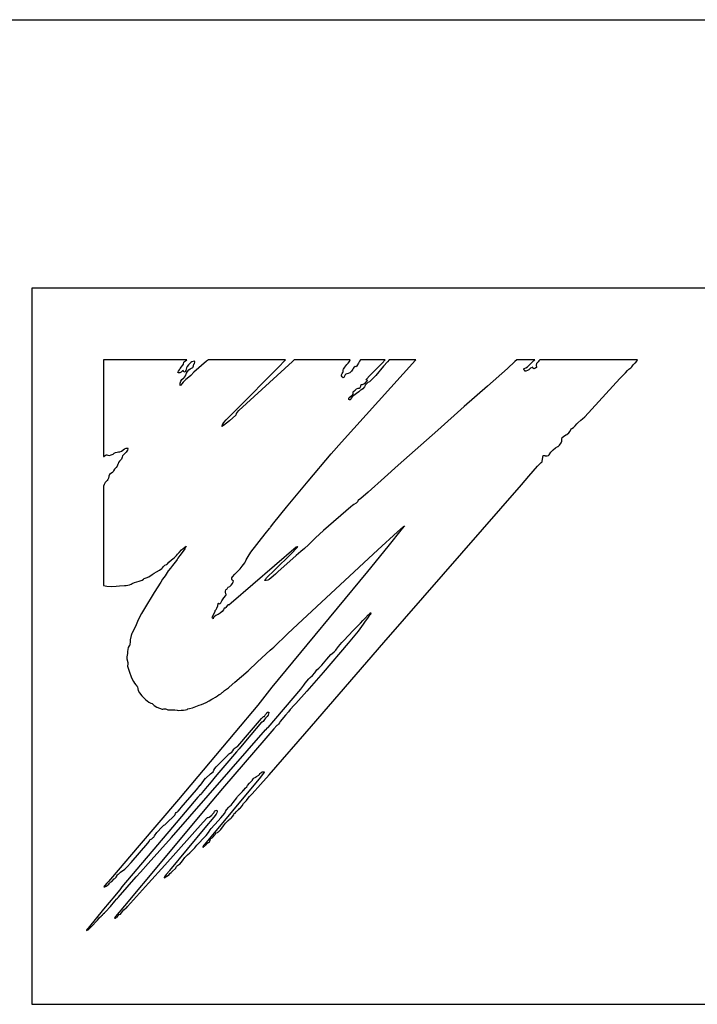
# Model space of a CAD drawing. Extents: x 147 to 2026, y 157 to 1386.
# Tile 20 of 33: x 1260.43 to 1264.22, y 1010.5 to 1016. Entities that reach past the tile are written whole.
import ezdxf

# ---------------------------------------------------------------- set-up
doc = ezdxf.new("R2010")
doc.units = 0
doc.header["$LTSCALE"] = 115.5
doc.layers.add('ALL_CURVE', color=7, linetype='CONTINUOUS')
doc.layers.add('ALL_FEATURES', color=7, linetype='CONTINUOUS')

msp = doc.modelspace()

# ---------------------------------------------------------------- linework, layer by layer
at = {"layer": 'ALL_CURVE', "color": 4, "linetype": 'CONTINUOUS'}
for p, q in [((1260.5, 1014.5), (1260.5, 1010.5)), ((1297.5, 1014.5), (1260.5, 1014.5)), ((1260.5, 1010.5), (1278.5, 1010.5))]:
    msp.add_line(p, q, dxfattribs=at)
at = {"layer": 'ALL_FEATURES', "color": 7, "linetype": 'CONTINUOUS'}
for p, q in [((1244.3, 1016), (1298, 1016)), ((1260.9, 1014.1), (1260.9, 1013.5596)), ((1261.3646, 1014.1), (1260.9, 1014.1)), ((1261.3486, 1014.0875), (1261.3529, 1014.0907)), ((1261.3529, 1014.0907), (1261.3633, 1014.0984)), ((1261.3633, 1014.0984), (1261.3646, 1014.1)), ((1261.4082, 1014.0925), (1261.3938, 1014.0881)), ((1261.4755, 1014.0921), (1261.4051, 1014.0304)), ((1261.4091, 1014.0868), (1261.4082, 1014.0925)), ((1261.4802, 1014.0964), (1261.4755, 1014.0921)), ((1261.4854, 1014.1), (1261.4802, 1014.0964)), ((1261.9156, 1014.1), (1261.4854, 1014.1)), ((1261.9547, 1014.091), (1261.6548, 1013.8166)), ((1261.8746, 1014.0577), (1261.9135, 1014.0976)), ((1261.9135, 1014.0976), (1261.9156, 1014.1)), ((1261.9648, 1014.1), (1261.9547, 1014.091)), ((1262.2765, 1014.1), (1261.9648, 1014.1)), ((1262.2283, 1013.6404), (1262.6419, 1014.0976)), ((1262.2658, 1014.0808), (1262.2729, 1014.0908)), ((1262.2729, 1014.0908), (1262.2765, 1014.1)), ((1262.3299, 1014.0919), (1262.3243, 1014.0822)), ((1262.3358, 1014.1), (1262.3299, 1014.0919)), ((1262.4736, 1014.1), (1262.3358, 1014.1)), ((1262.4557, 1014.0815), (1262.4736, 1014.1)), ((1262.4955, 1014.1), (1262.4857, 1014.0894)), ((1262.6439, 1014.1), (1262.4955, 1014.1)), ((1262.6419, 1014.0976), (1262.6439, 1014.1)), ((1263.1967, 1014.0902), (1263.1552, 1014.0521)), ((1263.2077, 1014.1), (1263.1967, 1014.0902)), ((1263.3089, 1014.1), (1263.2077, 1014.1)), ((1263.291, 1014.0836), (1263.3037, 1014.0964)), ((1263.3037, 1014.0964), (1263.3089, 1014.1)), ((1263.331, 1014.0936), (1263.3277, 1014.0891)), ((1263.3365, 1014.1), (1263.331, 1014.0936)), ((1263.8826, 1014.1), (1263.3365, 1014.1)), ((1263.8705, 1014.084), (1263.8786, 1014.0925)), ((1263.8786, 1014.0925), (1263.8826, 1014.1)), ((1261.3142, 1014.0285), (1261.3185, 1014.0362)), ((1261.3185, 1014.0362), (1261.3242, 1014.0436)), ((1261.3242, 1014.0436), (1261.3287, 1014.0512)), ((1261.3287, 1014.0512), (1261.3345, 1014.0617)), ((1261.3345, 1014.0617), (1261.3409, 1014.0682)), ((1261.3409, 1014.0383), (1261.3369, 1014.0339)), ((1261.3409, 1014.0682), (1261.3436, 1014.0707)), ((1261.3449, 1014.0403), (1261.3409, 1014.0383)), ((1261.3436, 1014.0707), (1261.3471, 1014.0767)), ((1261.3467, 1014.0343), (1261.3449, 1014.0403)), ((1261.3471, 1014.0767), (1261.3486, 1014.0875)), ((1261.3567, 1014.0354), (1261.3536, 1014.0329)), ((1261.3603, 1014.0411), (1261.3567, 1014.0354)), ((1261.3632, 1014.0544), (1261.3603, 1014.0411)), ((1261.3631, 1014.025), (1261.3687, 1014.0357)), ((1261.3667, 1014.062), (1261.3632, 1014.0544)), ((1261.3738, 1014.0715), (1261.3667, 1014.062)), ((1261.3687, 1014.0357), (1261.3756, 1014.0437)), ((1261.3831, 1014.0815), (1261.3738, 1014.0715)), ((1261.3756, 1014.0437), (1261.3843, 1014.049)), ((1261.3881, 1014.0851), (1261.3831, 1014.0815)), ((1261.3843, 1014.049), (1261.3958, 1014.055)), ((1261.3938, 1014.0881), (1261.3881, 1014.0851)), ((1261.3958, 1014.055), (1261.3987, 1014.0576)), ((1261.3987, 1014.0576), (1261.4004, 1014.0602)), ((1261.4004, 1014.0602), (1261.4018, 1014.0661)), ((1261.4018, 1014.0661), (1261.4021, 1014.0674)), ((1261.4021, 1014.0674), (1261.4051, 1014.0751)), ((1261.4051, 1014.0751), (1261.4073, 1014.0794)), ((1261.4073, 1014.0794), (1261.4091, 1014.0868)), ((1261.642, 1013.8231), (1261.8746, 1014.0577)), ((1262.2379, 1014.034), (1262.2382, 1014.043)), ((1262.2382, 1014.043), (1262.2383, 1014.0437)), ((1262.2383, 1014.0437), (1262.2395, 1014.0484)), ((1262.2395, 1014.0484), (1262.2476, 1014.059)), ((1262.2476, 1014.059), (1262.2596, 1014.0735)), ((1262.2596, 1014.0735), (1262.2658, 1014.0808)), ((1262.2841, 1014.0358), (1262.2757, 1014.0277)), ((1262.2919, 1014.0474), (1262.2841, 1014.0358)), ((1262.2944, 1014.0521), (1262.2919, 1014.0474)), ((1262.297, 1014.0566), (1262.2944, 1014.0521)), ((1262.2996, 1014.0595), (1262.297, 1014.0566)), ((1262.3046, 1014.062), (1262.2996, 1014.0595)), ((1262.3115, 1014.0617), (1262.3046, 1014.062)), ((1262.3153, 1014.0664), (1262.3115, 1014.0617)), ((1262.3243, 1014.0822), (1262.3153, 1014.0664)), ((1262.3859, 1014.0109), (1262.4366, 1014.0622)), ((1262.4644, 1014.0646), (1262.4198, 1014.0133)), ((1262.4366, 1014.0622), (1262.4557, 1014.0815)), ((1262.4857, 1014.0894), (1262.4644, 1014.0646)), ((1263.1552, 1014.0521), (1263.0444, 1013.9538)), ((1263.2478, 1014.0506), (1263.2488, 1014.0518)), ((1263.2478, 1014.0467), (1263.2478, 1014.0506)), ((1263.2502, 1014.0418), (1263.2478, 1014.0467)), ((1263.2488, 1014.0518), (1263.2583, 1014.0549)), ((1263.2548, 1014.0371), (1263.2502, 1014.0418)), ((1263.2582, 1014.0363), (1263.2548, 1014.0371)), ((1263.268, 1014.0401), (1263.2582, 1014.0363)), ((1263.2583, 1014.0549), (1263.2686, 1014.0618)), ((1263.2745, 1014.0442), (1263.268, 1014.0401)), ((1263.2686, 1014.0618), (1263.2829, 1014.0751)), ((1263.2799, 1014.0496), (1263.2745, 1014.0442)), ((1263.2848, 1014.0542), (1263.2799, 1014.0496)), ((1263.2829, 1014.0751), (1263.291, 1014.0836)), ((1263.2933, 1014.0579), (1263.2848, 1014.0542)), ((1263.2967, 1014.059), (1263.2933, 1014.0579)), ((1263.2997, 1014.0524), (1263.2967, 1014.059)), ((1263.3016, 1014.0508), (1263.2997, 1014.0524)), ((1263.3036, 1014.0502), (1263.3016, 1014.0508)), ((1263.3082, 1014.0512), (1263.3036, 1014.0502)), ((1263.3142, 1014.0553), (1263.3082, 1014.0512)), ((1263.3172, 1014.0577), (1263.3142, 1014.0553)), ((1263.3187, 1014.079), (1263.3164, 1014.0703)), ((1263.3164, 1014.0703), (1263.3172, 1014.0577)), ((1263.3231, 1014.085), (1263.3187, 1014.079)), ((1263.3237, 1014.0855), (1263.3231, 1014.085)), ((1263.3277, 1014.0891), (1263.3237, 1014.0855)), ((1263.8155, 1014.0269), (1263.8257, 1014.04)), ((1263.8257, 1014.04), (1263.8313, 1014.0461)), ((1263.8313, 1014.0461), (1263.8346, 1014.0485)), ((1263.8346, 1014.0485), (1263.8443, 1014.0556)), ((1263.8443, 1014.0556), (1263.8496, 1014.0617)), ((1263.8496, 1014.0617), (1263.8572, 1014.0716)), ((1263.8572, 1014.0716), (1263.8688, 1014.0825)), ((1263.8688, 1014.0825), (1263.8705, 1014.084)), ((1261.3189, 1014.0271), (1261.3142, 1014.0285)), ((1261.3261, 1014.028), (1261.3189, 1014.0271)), ((1261.3328, 1014.0304), (1261.3261, 1014.028)), ((1261.3296, 1013.9761), (1261.3315, 1013.9811)), ((1261.3315, 1013.9811), (1261.3374, 1013.9898)), ((1261.3369, 1014.0339), (1261.3328, 1014.0304)), ((1261.3374, 1013.9898), (1261.3479, 1013.9995)), ((1261.3603, 1013.991), (1261.3451, 1013.9751)), ((1261.3492, 1014.0307), (1261.3467, 1014.0343)), ((1261.3479, 1013.9995), (1261.3521, 1014.0035)), ((1261.3536, 1014.0329), (1261.3492, 1014.0307)), ((1261.3521, 1014.0035), (1261.3582, 1014.0115)), ((1261.3582, 1014.0115), (1261.3631, 1014.025)), ((1261.3756, 1014.0034), (1261.3603, 1013.991)), ((1261.3873, 1014.0132), (1261.3756, 1014.0034)), ((1261.4051, 1014.0304), (1261.3873, 1014.0132)), ((1262.229, 1014.0102), (1262.2293, 1014.0164)), ((1262.2319, 1014.0048), (1262.229, 1014.0102)), ((1262.2293, 1014.0164), (1262.2329, 1014.0243)), ((1262.2389, 1014.0003), (1262.2319, 1014.0048)), ((1262.2329, 1014.0243), (1262.2364, 1014.0295)), ((1262.2364, 1014.0295), (1262.2379, 1014.034)), ((1262.2414, 1014.001), (1262.2389, 1014.0003)), ((1262.2446, 1014.0058), (1262.2414, 1014.001)), ((1262.2497, 1014.0154), (1262.2446, 1014.0058)), ((1262.254, 1014.0203), (1262.2497, 1014.0154)), ((1262.2584, 1014.0217), (1262.254, 1014.0203)), ((1262.2671, 1014.0231), (1262.2584, 1014.0217)), ((1262.2757, 1014.0277), (1262.2671, 1014.0231)), ((1262.3624, 1013.9723), (1262.3725, 1013.983)), ((1262.3673, 1013.9894), (1262.3697, 1013.993)), ((1262.3684, 1013.9873), (1262.3673, 1013.9894)), ((1262.3729, 1013.9859), (1262.3684, 1013.9873)), ((1262.3697, 1013.993), (1262.3859, 1014.0109)), ((1262.3725, 1013.983), (1262.3748, 1013.9854)), ((1262.3748, 1013.9854), (1262.3729, 1013.9859)), ((1262.3921, 1013.9839), (1262.3862, 1013.978)), ((1262.4198, 1014.0133), (1262.3921, 1013.9839)), ((1263.5871, 1013.7816), (1263.7835, 1013.9966)), ((1263.7835, 1013.9966), (1263.7923, 1014.0044)), ((1263.7923, 1014.0044), (1263.799, 1014.0103)), ((1263.799, 1014.0103), (1263.8155, 1014.0269)), ((1261.3281, 1013.9572), (1261.3284, 1013.9703)), ((1261.3307, 1013.9585), (1261.3281, 1013.9572)), ((1261.3284, 1013.9703), (1261.3296, 1013.9761)), ((1261.3381, 1013.9668), (1261.3307, 1013.9585)), ((1261.3451, 1013.9751), (1261.3381, 1013.9668)), ((1262.2968, 1013.9238), (1262.3001, 1013.9258)), ((1262.3001, 1013.9258), (1262.3025, 1013.9284)), ((1262.3025, 1013.9284), (1262.3066, 1013.9333)), ((1262.3066, 1013.9333), (1262.3134, 1013.9383)), ((1262.3134, 1013.9383), (1262.3223, 1013.941)), ((1262.3223, 1013.941), (1262.327, 1013.9423)), ((1262.3344, 1013.9302), (1262.326, 1013.9212)), ((1262.327, 1013.9423), (1262.3332, 1013.9463)), ((1262.3332, 1013.9463), (1262.3373, 1013.9527)), ((1262.3413, 1013.9326), (1262.3344, 1013.9302)), ((1262.3373, 1013.9527), (1262.3388, 1013.9621)), ((1262.3388, 1013.9621), (1262.3454, 1013.962)), ((1262.3482, 1013.9386), (1262.3413, 1013.9326)), ((1262.3454, 1013.962), (1262.3531, 1013.9651)), ((1262.3565, 1013.9498), (1262.3482, 1013.9386)), ((1262.3531, 1013.9651), (1262.3624, 1013.9723)), ((1262.363, 1013.9596), (1262.3565, 1013.9498)), ((1262.3703, 1013.9684), (1262.363, 1013.9596)), ((1262.3766, 1013.9727), (1262.3703, 1013.9684)), ((1262.3862, 1013.978), (1262.3766, 1013.9727)), ((1263.0444, 1013.9538), (1262.9142, 1013.8396)), ((1262.2692, 1013.8839), (1262.2724, 1013.8895)), ((1262.2696, 1013.8793), (1262.2692, 1013.8839)), ((1262.2703, 1013.8781), (1262.2696, 1013.8793)), ((1262.2738, 1013.8757), (1262.2703, 1013.8781)), ((1262.2724, 1013.8895), (1262.2791, 1013.8951)), ((1262.2783, 1013.8765), (1262.2738, 1013.8757)), ((1262.28, 1013.8791), (1262.2783, 1013.8765)), ((1262.2791, 1013.8951), (1262.2864, 1013.9003)), ((1262.2826, 1013.8861), (1262.28, 1013.8791)), ((1262.2878, 1013.8932), (1262.2826, 1013.8861)), ((1262.2864, 1013.9003), (1262.2915, 1013.9058)), ((1262.2981, 1013.9016), (1262.2878, 1013.8932)), ((1262.2915, 1013.9058), (1262.2935, 1013.9119)), ((1262.2932, 1013.917), (1262.2947, 1013.9217)), ((1262.2935, 1013.9119), (1262.2932, 1013.917)), ((1262.2947, 1013.9217), (1262.2968, 1013.9238)), ((1262.3124, 1013.9111), (1262.2981, 1013.9016)), ((1262.326, 1013.9212), (1262.3124, 1013.9111)), ((1261.599, 1013.78), (1261.642, 1013.8231)), ((1261.6548, 1013.8166), (1261.652, 1013.8143)), ((1262.9142, 1013.8396), (1262.7679, 1013.7071)), ((1261.5711, 1013.7493), (1261.584, 1013.7647)), ((1261.584, 1013.7647), (1261.599, 1013.78)), ((1261.6394, 1013.7912), (1261.6027, 1013.76)), ((1261.641, 1013.8003), (1261.6394, 1013.7912)), ((1261.6454, 1013.8079), (1261.641, 1013.8003)), ((1261.652, 1013.8143), (1261.6454, 1013.8079)), ((1263.5486, 1013.7487), (1263.5649, 1013.7621)), ((1263.5649, 1013.7621), (1263.5744, 1013.7698)), ((1263.5744, 1013.7698), (1263.5871, 1013.7816)), ((1261.5701, 1013.733), (1261.5615, 1013.7269)), ((1261.5615, 1013.7269), (1261.5619, 1013.7312)), ((1261.5619, 1013.7312), (1261.5652, 1013.7394)), ((1261.5652, 1013.7394), (1261.5656, 1013.7402)), ((1261.5656, 1013.7402), (1261.5711, 1013.7493)), ((1261.6027, 1013.76), (1261.5701, 1013.733)), ((1262.7679, 1013.7071), (1262.5454, 1013.5113)), ((1263.5063, 1013.7022), (1263.512, 1013.7139)), ((1263.512, 1013.7139), (1263.5146, 1013.7165)), ((1263.5146, 1013.7165), (1263.5239, 1013.7228)), ((1263.5239, 1013.7228), (1263.5344, 1013.7316)), ((1263.5344, 1013.7316), (1263.5427, 1013.7421)), ((1263.5427, 1013.7421), (1263.5486, 1013.7487)), ((1263.4592, 1013.6553), (1263.4595, 1013.6592)), ((1263.4599, 1013.6509), (1263.4592, 1013.6553)), ((1263.4595, 1013.6592), (1263.4623, 1013.6658)), ((1263.4596, 1013.6455), (1263.4599, 1013.6509)), ((1263.4623, 1013.6658), (1263.4687, 1013.672)), ((1263.4687, 1013.672), (1263.4813, 1013.6802)), ((1263.4813, 1013.6802), (1263.4866, 1013.6836)), ((1263.4866, 1013.6836), (1263.498, 1013.6925)), ((1263.498, 1013.6925), (1263.5063, 1013.7022)), ((1260.9997, 1013.5907), (1261.0179, 1013.6036)), ((1261.0179, 1013.6036), (1261.0262, 1013.6071)), ((1261.0262, 1013.6071), (1261.034, 1013.6075)), ((1261.033, 1013.5963), (1261.0263, 1013.5839)), ((1261.0361, 1013.6022), (1261.033, 1013.5963)), ((1261.034, 1013.6075), (1261.0359, 1013.6067)), ((1261.0359, 1013.6067), (1261.0367, 1013.6055)), ((1261.0367, 1013.6055), (1261.0361, 1013.6022)), ((1262.1708, 1013.5747), (1262.2283, 1013.6404)), ((1263.3986, 1013.5848), (1263.411, 1013.5981)), ((1263.411, 1013.5981), (1263.4246, 1013.6086)), ((1263.4246, 1013.6086), (1263.437, 1013.6154)), ((1263.437, 1013.6154), (1263.4391, 1013.6165)), ((1263.4391, 1013.6165), (1263.4448, 1013.6215)), ((1263.4448, 1013.6215), (1263.4469, 1013.624)), ((1263.4469, 1013.624), (1263.4557, 1013.6364)), ((1263.4557, 1013.6364), (1263.4596, 1013.6455)), ((1260.9, 1013.5596), (1260.9036, 1013.56)), ((1260.9036, 1013.56), (1260.9073, 1013.564)), ((1260.9073, 1013.564), (1260.9098, 1013.5664)), ((1260.9098, 1013.5664), (1260.9151, 1013.5686)), ((1260.9151, 1013.5686), (1260.9187, 1013.5687)), ((1260.9187, 1013.5687), (1260.9232, 1013.5678)), ((1260.9232, 1013.5678), (1260.933, 1013.5664)), ((1260.933, 1013.5664), (1260.9432, 1013.5684)), ((1260.9432, 1013.5684), (1260.9535, 1013.5735)), ((1260.9535, 1013.5735), (1260.9592, 1013.578)), ((1260.9592, 1013.578), (1260.9667, 1013.5829)), ((1260.9667, 1013.5829), (1260.9756, 1013.5851)), ((1260.9756, 1013.5851), (1260.984, 1013.5854)), ((1260.984, 1013.5854), (1260.9902, 1013.5861)), ((1260.9902, 1013.5861), (1260.9997, 1013.5907)), ((1261.0011, 1013.5451), (1260.9929, 1013.5377)), ((1261.0037, 1013.5554), (1261.0011, 1013.5451)), ((1261.0063, 1013.5637), (1261.0037, 1013.5554)), ((1261.0099, 1013.5676), (1261.0063, 1013.5637)), ((1261.0179, 1013.5744), (1261.0099, 1013.5676)), ((1261.0263, 1013.5839), (1261.0179, 1013.5744)), ((1262.0423, 1013.4229), (1262.1708, 1013.5747)), ((1263.349, 1013.533), (1263.3529, 1013.5571)), ((1263.3529, 1013.5571), (1263.355, 1013.5653)), ((1263.355, 1013.5653), (1263.3653, 1013.5647)), ((1263.3653, 1013.5647), (1263.3672, 1013.5645)), ((1263.3672, 1013.5645), (1263.3781, 1013.5639)), ((1263.3781, 1013.5639), (1263.3844, 1013.5654)), ((1263.3844, 1013.5654), (1263.3882, 1013.569)), ((1263.3882, 1013.569), (1263.3986, 1013.5848)), ((1260.9611, 1013.4895), (1260.9553, 1013.4791)), ((1260.9645, 1013.493), (1260.9611, 1013.4895)), ((1260.9707, 1013.498), (1260.9645, 1013.493)), ((1260.9764, 1013.5065), (1260.9707, 1013.498)), ((1260.9805, 1013.5169), (1260.9764, 1013.5065)), ((1260.9809, 1013.519), (1260.9805, 1013.5169)), ((1260.9828, 1013.5259), (1260.9809, 1013.519)), ((1260.9882, 1013.5332), (1260.9828, 1013.5259)), ((1260.9929, 1013.5377), (1260.9882, 1013.5332)), ((1262.5454, 1013.5113), (1262.4698, 1013.4424)), ((1263.2752, 1013.45), (1263.3235, 1013.5054)), ((1263.3235, 1013.5054), (1263.3433, 1013.5264)), ((1263.3433, 1013.5264), (1263.3488, 1013.5308)), ((1263.3488, 1013.5308), (1263.349, 1013.533)), ((1260.9241, 1013.4315), (1260.9197, 1013.4262)), ((1260.9269, 1013.4396), (1260.9241, 1013.4315)), ((1260.9291, 1013.4483), (1260.9269, 1013.4396)), ((1260.9298, 1013.4504), (1260.9291, 1013.4483)), ((1260.9341, 1013.4592), (1260.9298, 1013.4504)), ((1260.9407, 1013.4659), (1260.9341, 1013.4592)), ((1260.9502, 1013.4706), (1260.9407, 1013.4659)), ((1260.952, 1013.4729), (1260.9502, 1013.4706)), ((1260.9553, 1013.4791), (1260.952, 1013.4729)), ((1262.4698, 1013.4424), (1262.3778, 1013.3603)), ((1263.2337, 1013.4017), (1263.2752, 1013.45)), ((1260.9029, 1013.4039), (1260.9, 1013.3949)), ((1260.9, 1013.3949), (1260.9, 1012.8393)), ((1260.9096, 1013.4145), (1260.9029, 1013.4039)), ((1260.9197, 1013.4262), (1260.9096, 1013.4145)), ((1261.922, 1013.2779), (1262.0423, 1013.4229)), ((1262.4663, 1012.5217), (1263.2337, 1013.4017)), ((1262.337, 1013.3257), (1262.3246, 1013.3166)), ((1262.3778, 1013.3603), (1262.337, 1013.3257)), ((1261.8509, 1013.1898), (1261.922, 1013.2779)), ((1262.2808, 1013.2794), (1262.1287, 1013.1461)), ((1262.2904, 1013.2872), (1262.2808, 1013.2794)), ((1262.298, 1013.2917), (1262.2904, 1013.2872)), ((1262.31, 1013.2996), (1262.298, 1013.2917)), ((1262.3177, 1013.3072), (1262.31, 1013.2996)), ((1262.3223, 1013.3158), (1262.3177, 1013.3072)), ((1262.3246, 1013.3166), (1262.3223, 1013.3158)), ((1261.8034, 1013.1289), (1261.8269, 1013.1583)), ((1261.8269, 1013.1583), (1261.8305, 1013.1619)), ((1261.8305, 1013.1619), (1261.8324, 1013.1653)), ((1261.8324, 1013.1653), (1261.8509, 1013.1898)), ((1262.5685, 1013.1575), (1262.4873, 1013.0569)), ((1262.5412, 1013.1394), (1262.575, 1013.1689)), ((1262.5802, 1013.1727), (1262.5685, 1013.1575)), ((1262.575, 1013.1689), (1262.5802, 1013.1727)), ((1261.7231, 1013.0253), (1261.8034, 1013.1289)), ((1262.0832, 1013.1052), (1262.0654, 1013.088)), ((1262.1287, 1013.1461), (1262.0832, 1013.1052)), ((1262.4316, 1013.0393), (1262.5412, 1013.1394)), ((1261.3358, 1013.0391), (1261.3532, 1013.0535)), ((1261.3532, 1013.0535), (1261.3616, 1013.0592)), ((1261.3616, 1013.0592), (1261.3533, 1013.0442)), ((1261.976, 1013.053), (1261.6135, 1012.7415)), ((1261.9478, 1013.0172), (1261.9814, 1013.0514)), ((1261.9811, 1013.0542), (1261.976, 1013.053)), ((1261.9857, 1013.0564), (1261.9811, 1013.0542)), ((1261.9814, 1013.0514), (1261.9857, 1013.0564)), ((1262.0216, 1013.0461), (1262.0027, 1013.0297)), ((1262.0442, 1013.0672), (1262.0216, 1013.0461)), ((1262.0654, 1013.088), (1262.0442, 1013.0672)), ((1262.4873, 1013.0569), (1262.3735, 1012.9173)), ((1261.2793, 1012.9823), (1261.2942, 1012.9941)), ((1261.2942, 1012.9941), (1261.3078, 1013.0062)), ((1261.3078, 1013.0062), (1261.3139, 1013.0139)), ((1261.3155, 1012.9927), (1261.311, 1012.9855)), ((1261.3139, 1013.0139), (1261.3215, 1013.0245)), ((1261.3269, 1013.0072), (1261.3155, 1012.9927)), ((1261.3215, 1013.0245), (1261.3358, 1013.0391)), ((1261.344, 1013.0303), (1261.3269, 1013.0072)), ((1261.3533, 1013.0442), (1261.344, 1013.0303)), ((1261.6959, 1012.9821), (1261.7068, 1013.0022)), ((1261.7068, 1013.0022), (1261.7231, 1013.0253)), ((1261.8575, 1012.9277), (1261.9478, 1013.0172)), ((1261.9761, 1013.0072), (1261.8736, 1012.9161)), ((1262.0027, 1013.0297), (1261.9761, 1013.0072)), ((1261.9853, 1012.6241), (1262.4316, 1013.0393)), ((1261.2116, 1012.9255), (1261.2263, 1012.9353)), ((1261.2263, 1012.9353), (1261.2296, 1012.9386)), ((1261.2296, 1012.9386), (1261.2349, 1012.9464)), ((1261.2349, 1012.9464), (1261.2424, 1012.9521)), ((1261.2424, 1012.9521), (1261.2522, 1012.9569)), ((1261.2522, 1012.9569), (1261.2531, 1012.9573)), ((1261.2531, 1012.9573), (1261.2567, 1012.9601)), ((1261.2567, 1012.9601), (1261.2641, 1012.969)), ((1261.2733, 1012.9369), (1261.262, 1012.9223)), ((1261.2641, 1012.969), (1261.2793, 1012.9823)), ((1261.2842, 1012.9504), (1261.2733, 1012.9369)), ((1261.307, 1012.9794), (1261.2842, 1012.9504)), ((1261.311, 1012.9855), (1261.307, 1012.9794)), ((1261.6636, 1012.9333), (1261.6743, 1012.9465)), ((1261.6743, 1012.9465), (1261.689, 1012.9667)), ((1261.689, 1012.9667), (1261.6925, 1012.9731)), ((1261.6925, 1012.9731), (1261.6959, 1012.9821)), ((1261.127, 1012.8789), (1261.1385, 1012.8818)), ((1261.1385, 1012.8818), (1261.1524, 1012.8886)), ((1261.1524, 1012.8886), (1261.171, 1012.901)), ((1261.171, 1012.901), (1261.1824, 1012.909)), ((1261.1824, 1012.909), (1261.195, 1012.9164)), ((1261.195, 1012.9164), (1261.2116, 1012.9255)), ((1261.2441, 1012.8942), (1261.2296, 1012.874)), ((1261.2616, 1012.9216), (1261.2441, 1012.8942)), ((1261.262, 1012.9223), (1261.2616, 1012.9216)), ((1261.6166, 1012.8749), (1261.617, 1012.8823)), ((1261.617, 1012.8823), (1261.62, 1012.8871)), ((1261.62, 1012.8871), (1261.6336, 1012.9028)), ((1261.6336, 1012.9028), (1261.6415, 1012.9109)), ((1261.6415, 1012.9109), (1261.6558, 1012.9248)), ((1261.6558, 1012.9248), (1261.6636, 1012.9333)), ((1261.8074, 1012.8786), (1261.8106, 1012.8817)), ((1261.8106, 1012.8817), (1261.8575, 1012.9277)), ((1261.8368, 1012.8818), (1261.8258, 1012.873)), ((1261.8603, 1012.9022), (1261.8368, 1012.8818)), ((1261.8736, 1012.9161), (1261.8603, 1012.9022)), ((1262.3735, 1012.9173), (1262.0358, 1012.5084)), ((1260.9, 1012.8393), (1260.9179, 1012.8354)), ((1260.9179, 1012.8354), (1260.9416, 1012.8337)), ((1260.9416, 1012.8337), (1260.9711, 1012.8348)), ((1260.9711, 1012.8348), (1260.989, 1012.8367)), ((1260.989, 1012.8367), (1261.0164, 1012.8393)), ((1261.0164, 1012.8393), (1261.0254, 1012.8402)), ((1261.0254, 1012.8402), (1261.0449, 1012.8431)), ((1261.0449, 1012.8431), (1261.0533, 1012.8464)), ((1261.0533, 1012.8464), (1261.0589, 1012.8498)), ((1261.0589, 1012.8498), (1261.0729, 1012.8563)), ((1261.0729, 1012.8563), (1261.0985, 1012.8637)), ((1261.0985, 1012.8637), (1261.1157, 1012.8691)), ((1261.1157, 1012.8691), (1261.1233, 1012.874)), ((1261.1233, 1012.874), (1261.1255, 1012.8772)), ((1261.1255, 1012.8772), (1261.127, 1012.8789)), ((1261.219, 1012.8584), (1261.1824, 1012.8007)), ((1261.2296, 1012.874), (1261.219, 1012.8584)), ((1261.591, 1012.8213), (1261.5945, 1012.8275)), ((1261.5945, 1012.8275), (1261.5965, 1012.8295)), ((1261.5965, 1012.8295), (1261.6046, 1012.8332)), ((1261.6046, 1012.8332), (1261.6127, 1012.8404)), ((1261.6127, 1012.8404), (1261.6203, 1012.8512)), ((1261.6191, 1012.8692), (1261.6166, 1012.8749)), ((1261.6236, 1012.8647), (1261.6191, 1012.8692)), ((1261.6203, 1012.8512), (1261.6245, 1012.8596)), ((1261.6254, 1012.8631), (1261.6236, 1012.8647)), ((1261.6245, 1012.8596), (1261.6254, 1012.8631)), ((1261.801, 1012.868), (1261.8027, 1012.8734)), ((1261.8073, 1012.868), (1261.801, 1012.868)), ((1261.8027, 1012.8734), (1261.8074, 1012.8786)), ((1261.8183, 1012.8695), (1261.8073, 1012.868)), ((1261.8258, 1012.873), (1261.8183, 1012.8695)), ((1261.166, 1012.7725), (1261.145, 1012.7383)), ((1261.1824, 1012.8007), (1261.166, 1012.7725)), ((1261.5724, 1012.7699), (1261.5832, 1012.7843)), ((1261.5805, 1012.8086), (1261.583, 1012.8143)), ((1261.5808, 1012.8012), (1261.5805, 1012.8086)), ((1261.5836, 1012.7921), (1261.5808, 1012.8012)), ((1261.583, 1012.8143), (1261.5854, 1012.8167)), ((1261.5832, 1012.7843), (1261.585, 1012.788)), ((1261.5839, 1012.7916), (1261.5836, 1012.7921)), ((1261.585, 1012.788), (1261.5839, 1012.7916)), ((1261.5854, 1012.8167), (1261.5888, 1012.8187)), ((1261.5888, 1012.8187), (1261.591, 1012.8213)), ((1261.145, 1012.7383), (1261.112, 1012.6829)), ((1261.5333, 1012.713), (1261.5375, 1012.7257)), ((1261.5375, 1012.7257), (1261.5405, 1012.7381)), ((1261.5405, 1012.7381), (1261.5416, 1012.7402)), ((1261.5416, 1012.7402), (1261.544, 1012.7395)), ((1261.544, 1012.7395), (1261.5479, 1012.7376)), ((1261.5479, 1012.7376), (1261.5513, 1012.7383)), ((1261.5513, 1012.7383), (1261.5546, 1012.7433)), ((1261.5546, 1012.7433), (1261.5605, 1012.7536)), ((1261.5605, 1012.7536), (1261.5724, 1012.7699)), ((1261.5835, 1012.7164), (1261.5792, 1012.7131)), ((1261.5919, 1012.7294), (1261.5835, 1012.7164)), ((1261.5954, 1012.7316), (1261.5919, 1012.7294)), ((1261.5975, 1012.7314), (1261.5954, 1012.7316)), ((1261.5999, 1012.7303), (1261.5975, 1012.7314)), ((1261.6135, 1012.7415), (1261.5999, 1012.7303)), ((1261.112, 1012.6829), (1261.0933, 1012.6479)), ((1261.5063, 1012.6614), (1261.5078, 1012.6646)), ((1261.5076, 1012.6576), (1261.5063, 1012.6614)), ((1261.5078, 1012.6646), (1261.5128, 1012.6728)), ((1261.5128, 1012.6728), (1261.5205, 1012.6872)), ((1261.5184, 1012.6647), (1261.5148, 1012.6599)), ((1261.5265, 1012.6716), (1261.5184, 1012.6647)), ((1261.5205, 1012.6872), (1261.5234, 1012.6959)), ((1261.523, 1012.7005), (1261.5285, 1012.7048)), ((1261.5234, 1012.6959), (1261.523, 1012.7005)), ((1261.5378, 1012.6775), (1261.5265, 1012.6716)), ((1261.5285, 1012.7048), (1261.5333, 1012.713)), ((1261.5393, 1012.6782), (1261.5378, 1012.6775)), ((1261.5515, 1012.6848), (1261.5393, 1012.6782)), ((1261.5624, 1012.6939), (1261.5515, 1012.6848)), ((1261.5691, 1012.7032), (1261.5624, 1012.6939)), ((1261.5736, 1012.7129), (1261.5691, 1012.7032)), ((1261.5766, 1012.7125), (1261.5736, 1012.7129)), ((1261.5792, 1012.7131), (1261.5766, 1012.7125)), ((1262.3625, 1012.6592), (1262.3779, 1012.6756)), ((1262.3781, 1012.6628), (1262.3691, 1012.6487)), ((1262.3779, 1012.6756), (1262.3835, 1012.6799)), ((1262.3841, 1012.6725), (1262.3781, 1012.6628)), ((1262.3835, 1012.6799), (1262.3887, 1012.684)), ((1262.3903, 1012.6775), (1262.3841, 1012.6725)), ((1262.3887, 1012.684), (1262.39, 1012.6868)), ((1262.39, 1012.6868), (1262.3909, 1012.6874)), ((1262.3914, 1012.6791), (1262.3903, 1012.6775)), ((1262.3909, 1012.6874), (1262.3921, 1012.6871)), ((1262.3933, 1012.6845), (1262.3914, 1012.6791)), ((1262.3921, 1012.6871), (1262.3933, 1012.6845)), ((1261.0775, 1012.6098), (1261.0603, 1012.5742)), ((1261.0852, 1012.6291), (1261.0775, 1012.6098)), ((1261.0933, 1012.6479), (1261.0852, 1012.6291)), ((1261.5115, 1012.6539), (1261.5076, 1012.6576)), ((1261.5148, 1012.6599), (1261.5115, 1012.6539)), ((1261.9279, 1012.5695), (1261.9853, 1012.6241)), ((1262.2949, 1012.5872), (1262.3346, 1012.6299)), ((1262.3496, 1012.6226), (1262.3213, 1012.5852)), ((1262.3346, 1012.6299), (1262.3484, 1012.6446)), ((1262.3484, 1012.6446), (1262.3625, 1012.6592)), ((1262.3611, 1012.6406), (1262.3496, 1012.6226)), ((1262.3691, 1012.6487), (1262.3611, 1012.6406)), ((1261.0541, 1012.5602), (1261.0489, 1012.5354)), ((1261.058, 1012.5713), (1261.0541, 1012.5602)), ((1261.0603, 1012.5742), (1261.058, 1012.5713)), ((1261.8504, 1012.4944), (1261.9279, 1012.5695)), ((1262.2429, 1012.5323), (1262.2949, 1012.5872)), ((1262.3213, 1012.5852), (1262.2657, 1012.5173)), ((1261.0423, 1012.5023), (1261.0381, 1012.494)), ((1261.0461, 1012.5056), (1261.0423, 1012.5023)), ((1261.048, 1012.5286), (1261.0461, 1012.5056)), ((1261.0489, 1012.5354), (1261.048, 1012.5286)), ((1262.0358, 1012.5084), (1261.8405, 1012.2708)), ((1262.062, 1012.0529), (1262.4663, 1012.5217)), ((1262.2657, 1012.5173), (1262.1265, 1012.3535)), ((1262.2008, 1012.4835), (1262.2124, 1012.4992)), ((1262.2124, 1012.4992), (1262.2317, 1012.5208)), ((1262.2317, 1012.5208), (1262.2429, 1012.5323)), ((1261.0311, 1012.4508), (1261.0294, 1012.4417)), ((1261.0294, 1012.4417), (1261.0296, 1012.4364)), ((1261.0332, 1012.459), (1261.0311, 1012.4508)), ((1261.034, 1012.4715), (1261.0332, 1012.459)), ((1261.035, 1012.4827), (1261.034, 1012.4715)), ((1261.0381, 1012.494), (1261.035, 1012.4827)), ((1261.7606, 1012.4126), (1261.8314, 1012.4775)), ((1261.8314, 1012.4775), (1261.842, 1012.4867)), ((1261.842, 1012.4867), (1261.8504, 1012.4944)), ((1262.1476, 1012.4282), (1262.1703, 1012.4542)), ((1262.1703, 1012.4542), (1262.1768, 1012.4603)), ((1262.1768, 1012.4603), (1262.1879, 1012.4692)), ((1262.1879, 1012.4692), (1262.1964, 1012.4788)), ((1262.1964, 1012.4788), (1262.2008, 1012.4835)), ((1261.0296, 1012.4364), (1261.0308, 1012.4299)), ((1261.0308, 1012.4299), (1261.0348, 1012.409)), ((1261.0347, 1012.3964), (1261.034, 1012.3924)), ((1261.034, 1012.3924), (1261.034, 1012.388)), ((1261.034, 1012.388), (1261.0433, 1012.3602)), ((1261.0348, 1012.409), (1261.0347, 1012.3964)), ((1261.7073, 1012.3635), (1261.7606, 1012.4126)), ((1262.1031, 1012.3772), (1262.1194, 1012.3942)), ((1262.1194, 1012.3942), (1262.1476, 1012.4282)), ((1261.0433, 1012.3602), (1261.0566, 1012.3241)), ((1261.6331, 1012.3002), (1261.7073, 1012.3635)), ((1262.1265, 1012.3535), (1262.035, 1012.2496)), ((1262.0533, 1012.3247), (1262.0664, 1012.3362)), ((1262.0664, 1012.3362), (1262.0792, 1012.3512)), ((1262.0792, 1012.3512), (1262.0879, 1012.3635)), ((1262.0879, 1012.3635), (1262.0911, 1012.3675)), ((1262.0911, 1012.3675), (1262.1031, 1012.3772)), ((1261.0566, 1012.3241), (1261.0671, 1012.3024)), ((1261.0671, 1012.3024), (1261.0729, 1012.2931)), ((1261.0729, 1012.2931), (1261.0796, 1012.2843)), ((1261.0796, 1012.2843), (1261.0857, 1012.2784)), ((1261.0857, 1012.2784), (1261.0865, 1012.2777)), ((1261.0865, 1012.2777), (1261.0899, 1012.2727)), ((1261.6019, 1012.2708), (1261.6331, 1012.3002)), ((1262.0015, 1012.2611), (1262.0182, 1012.2824)), ((1262.0182, 1012.2824), (1262.0266, 1012.2932)), ((1262.0266, 1012.2932), (1262.0461, 1012.3175)), ((1262.0461, 1012.3175), (1262.0533, 1012.3247)), ((1261.0899, 1012.2727), (1261.0917, 1012.262)), ((1261.0917, 1012.262), (1261.0939, 1012.2527)), ((1261.0939, 1012.2527), (1261.1007, 1012.2399)), ((1261.1007, 1012.2399), (1261.1134, 1012.2233)), ((1261.1134, 1012.2233), (1261.1319, 1012.2044)), ((1261.5261, 1012.2158), (1261.5358, 1012.2229)), ((1261.5358, 1012.2229), (1261.5455, 1012.2301)), ((1261.5455, 1012.2301), (1261.5522, 1012.2328)), ((1261.5522, 1012.2328), (1261.5542, 1012.2346)), ((1261.5542, 1012.2346), (1261.5579, 1012.2388)), ((1261.5579, 1012.2388), (1261.5633, 1012.2409)), ((1261.5633, 1012.2409), (1261.5671, 1012.243)), ((1261.5671, 1012.243), (1261.5745, 1012.251)), ((1261.5745, 1012.251), (1261.5761, 1012.2527)), ((1261.5761, 1012.2527), (1261.5858, 1012.2611)), ((1261.5858, 1012.2611), (1261.5972, 1012.2673)), ((1261.5972, 1012.2673), (1261.6019, 1012.2708)), ((1261.8405, 1012.2708), (1261.7611, 1012.1719)), ((1261.8193, 1012.0466), (1262.0015, 1012.2611)), ((1262.035, 1012.2496), (1261.9732, 1012.1804)), ((1261.1319, 1012.2044), (1261.1344, 1012.2022)), ((1261.1344, 1012.2022), (1261.1525, 1012.1882)), ((1261.1525, 1012.1882), (1261.1648, 1012.1814)), ((1261.1648, 1012.1814), (1261.1718, 1012.1798)), ((1261.1718, 1012.1798), (1261.1747, 1012.1771)), ((1261.1747, 1012.1771), (1261.1753, 1012.1764)), ((1261.1753, 1012.1764), (1261.1827, 1012.1695)), ((1261.1827, 1012.1695), (1261.1983, 1012.1605)), ((1261.3959, 1012.1569), (1261.4339, 1012.1701)), ((1261.4339, 1012.1701), (1261.4463, 1012.1748)), ((1261.4463, 1012.1748), (1261.4724, 1012.1853)), ((1261.4724, 1012.1853), (1261.4892, 1012.1947)), ((1261.4892, 1012.1947), (1261.5047, 1012.2044)), ((1261.5047, 1012.2044), (1261.5124, 1012.2089)), ((1261.5124, 1012.2089), (1261.5261, 1012.2158)), ((1261.7611, 1012.1719), (1261.634, 1012.0189)), ((1261.9641, 1012.1703), (1261.9425, 1012.1466)), ((1261.9732, 1012.1804), (1261.9641, 1012.1703)), ((1261.1983, 1012.1605), (1261.2265, 1012.1491)), ((1261.2265, 1012.1491), (1261.231, 1012.149)), ((1261.231, 1012.149), (1261.2359, 1012.1496)), ((1261.2359, 1012.1496), (1261.2452, 1012.15)), ((1261.2452, 1012.15), (1261.2518, 1012.1481)), ((1261.2518, 1012.1481), (1261.2599, 1012.1455)), ((1261.2599, 1012.1455), (1261.2728, 1012.1448)), ((1261.2728, 1012.1448), (1261.2819, 1012.145)), ((1261.2819, 1012.145), (1261.2986, 1012.1448)), ((1261.2986, 1012.1448), (1261.3104, 1012.1425)), ((1261.3104, 1012.1425), (1261.3168, 1012.1421)), ((1261.3168, 1012.1421), (1261.3338, 1012.1433)), ((1261.3338, 1012.1433), (1261.347, 1012.1435)), ((1261.347, 1012.1435), (1261.357, 1012.1441)), ((1261.357, 1012.1441), (1261.3665, 1012.1476)), ((1261.3665, 1012.1476), (1261.3715, 1012.1499)), ((1261.3715, 1012.1499), (1261.3804, 1012.1528)), ((1261.3804, 1012.1528), (1261.3959, 1012.1569)), ((1261.7997, 1012.1083), (1261.8045, 1012.1187)), ((1261.8045, 1012.1187), (1261.8075, 1012.1226)), ((1261.8075, 1012.1226), (1261.8113, 1012.1258)), ((1261.8113, 1012.1258), (1261.8133, 1012.1302)), ((1261.8192, 1012.1145), (1261.8131, 1012.1072)), ((1261.8133, 1012.1302), (1261.814, 1012.131)), ((1261.814, 1012.131), (1261.8183, 1012.1328)), ((1261.8183, 1012.1328), (1261.8227, 1012.1314)), ((1261.8219, 1012.1223), (1261.8192, 1012.1145)), ((1261.8226, 1012.1305), (1261.8219, 1012.1223)), ((1261.8227, 1012.1314), (1261.8226, 1012.1305)), ((1261.917, 1012.115), (1261.8873, 1012.0795)), ((1261.9323, 1012.1343), (1261.917, 1012.115)), ((1261.9425, 1012.1466), (1261.9323, 1012.1343)), ((1261.7824, 1012.0758), (1261.6931, 1011.9705)), ((1261.7153, 1012.0176), (1261.7818, 1012.0966)), ((1261.7818, 1012.0966), (1261.7871, 1012.1027)), ((1261.7858, 1012.076), (1261.7824, 1012.0758)), ((1261.7908, 1012.08), (1261.7858, 1012.076)), ((1261.7871, 1012.1027), (1261.7927, 1012.1068)), ((1261.7998, 1012.0912), (1261.7908, 1012.08)), ((1261.7927, 1012.1068), (1261.7995, 1012.1075)), ((1261.7995, 1012.1075), (1261.7997, 1012.1083)), ((1261.8053, 1012.0984), (1261.7998, 1012.0912)), ((1261.8131, 1012.1072), (1261.8053, 1012.0984)), ((1261.8672, 1012.0565), (1261.8514, 1012.0392)), ((1261.8713, 1012.0601), (1261.8672, 1012.0565)), ((1261.8776, 1012.0648), (1261.8713, 1012.0601)), ((1261.8834, 1012.0726), (1261.8776, 1012.0648)), ((1261.8846, 1012.0746), (1261.8834, 1012.0726)), ((1261.8873, 1012.0795), (1261.8846, 1012.0746)), ((1261.2787, 1011.4325), (1261.8047, 1012.033)), ((1261.634, 1012.0189), (1261.3184, 1011.6436)), ((1261.6505, 1011.9424), (1261.7153, 1012.0176)), ((1261.8047, 1012.033), (1261.8056, 1012.0339)), ((1261.8056, 1012.0339), (1261.8151, 1012.0436)), ((1261.8514, 1012.0392), (1261.8062, 1011.9862)), ((1261.8151, 1012.0436), (1261.8193, 1012.0466)), ((1261.8246, 1011.7823), (1262.062, 1012.0529)), ((1261.8062, 1011.9862), (1261.5641, 1011.7052)), ((1261.6931, 1011.9705), (1261.6567, 1011.9269)), ((1261.5748, 1011.8722), (1261.5956, 1011.8928)), ((1261.6321, 1011.8981), (1261.5889, 1011.8469)), ((1261.5956, 1011.8928), (1261.5974, 1011.8968)), ((1261.5974, 1011.8968), (1261.6028, 1011.9004)), ((1261.6028, 1011.9004), (1261.6069, 1011.9026)), ((1261.6069, 1011.9026), (1261.6159, 1011.9083)), ((1261.6159, 1011.9083), (1261.6226, 1011.9156)), ((1261.6226, 1011.9156), (1261.6273, 1011.9256)), ((1261.6273, 1011.9256), (1261.6297, 1011.9288)), ((1261.6297, 1011.9288), (1261.6342, 1011.9328)), ((1261.6431, 1011.9101), (1261.6321, 1011.8981)), ((1261.6342, 1011.9328), (1261.6455, 1011.9405)), ((1261.6567, 1011.9269), (1261.6431, 1011.9101)), ((1261.6455, 1011.9405), (1261.6505, 1011.9424)), ((1261.5295, 1011.8266), (1261.5748, 1011.8722)), ((1261.5889, 1011.8469), (1261.5335, 1011.782)), ((1261.4704, 1011.7641), (1261.4964, 1011.7867)), ((1261.5335, 1011.782), (1261.4926, 1011.7323)), ((1261.4964, 1011.7867), (1261.5124, 1011.7984)), ((1261.5124, 1011.7984), (1261.5151, 1011.8073)), ((1261.5151, 1011.8073), (1261.5215, 1011.8176)), ((1261.5215, 1011.8176), (1261.5295, 1011.8266)), ((1261.7675, 1011.7794), (1261.7704, 1011.7843)), ((1261.7704, 1011.7843), (1261.7729, 1011.7884)), ((1261.7729, 1011.7884), (1261.7806, 1011.7922)), ((1261.7972, 1011.7959), (1261.7762, 1011.7694)), ((1261.7768, 1011.7284), (1261.8246, 1011.7823)), ((1261.7806, 1011.7922), (1261.7815, 1011.7949)), ((1261.7815, 1011.7949), (1261.783, 1011.7967)), ((1261.783, 1011.7967), (1261.7874, 1011.7982)), ((1261.7874, 1011.7982), (1261.7915, 1011.7984)), ((1261.7915, 1011.7984), (1261.7992, 1011.799)), ((1261.7992, 1011.799), (1261.7972, 1011.7959)), ((1261.441, 1011.7245), (1261.4693, 1011.763)), ((1261.7762, 1011.7694), (1261.4634, 1011.3919)), ((1261.4693, 1011.763), (1261.4704, 1011.7641)), ((1261.4926, 1011.7323), (1261.4783, 1011.716)), ((1261.7043, 1011.7215), (1261.7147, 1011.7349)), ((1261.7147, 1011.7349), (1261.7259, 1011.7466)), ((1261.7259, 1011.7466), (1261.7299, 1011.7497)), ((1261.7294, 1011.6759), (1261.7768, 1011.7284)), ((1261.7299, 1011.7497), (1261.7311, 1011.7517)), ((1261.7311, 1011.7517), (1261.7316, 1011.7534)), ((1261.7316, 1011.7534), (1261.7347, 1011.7593)), ((1261.7347, 1011.7593), (1261.7414, 1011.7652)), ((1261.7414, 1011.7652), (1261.7461, 1011.7666)), ((1261.7461, 1011.7666), (1261.7487, 1011.7682)), ((1261.7487, 1011.7682), (1261.7538, 1011.7727)), ((1261.7538, 1011.7727), (1261.7675, 1011.7794)), ((1261.3343, 1011.5998), (1261.4197, 1011.6979)), ((1261.4197, 1011.6979), (1261.4401, 1011.7234)), ((1261.4464, 1011.676), (1261.4364, 1011.6666)), ((1261.4401, 1011.7234), (1261.441, 1011.7245)), ((1261.4491, 1011.6789), (1261.4464, 1011.676)), ((1261.4495, 1011.6811), (1261.4491, 1011.6789)), ((1261.4504, 1011.6839), (1261.4495, 1011.6811)), ((1261.4783, 1011.716), (1261.4504, 1011.6839)), ((1261.5641, 1011.7052), (1261.4752, 1011.6001)), ((1261.649, 1011.6609), (1261.6593, 1011.6724)), ((1261.6593, 1011.6724), (1261.6763, 1011.6889)), ((1261.6763, 1011.6889), (1261.6824, 1011.6961)), ((1261.6824, 1011.6961), (1261.6829, 1011.6967)), ((1261.6829, 1011.6967), (1261.6914, 1011.707)), ((1261.6914, 1011.707), (1261.7008, 1011.7146)), ((1261.7008, 1011.7146), (1261.7043, 1011.7215)), ((1261.7225, 1011.6687), (1261.7294, 1011.6759)), ((1261.3184, 1011.6436), (1261.0997, 1011.3867)), ((1261.4262, 1011.6566), (1261.2853, 1011.4891)), ((1261.4364, 1011.6666), (1261.4262, 1011.6566)), ((1261.6123, 1011.6122), (1261.6241, 1011.6264)), ((1261.6241, 1011.6264), (1261.6441, 1011.6541)), ((1261.6441, 1011.6541), (1261.649, 1011.6609)), ((1261.6733, 1011.6082), (1261.6809, 1011.6215)), ((1261.6809, 1011.6215), (1261.6881, 1011.6269)), ((1261.6881, 1011.6269), (1261.6978, 1011.6383)), ((1261.6978, 1011.6383), (1261.7025, 1011.6447)), ((1261.7025, 1011.6447), (1261.7146, 1011.6608)), ((1261.7146, 1011.6608), (1261.7225, 1011.6687)), ((1261.4752, 1011.6001), (1261.2156, 1011.2893)), ((1261.2988, 1011.5574), (1261.3007, 1011.5611)), ((1261.3007, 1011.5611), (1261.3022, 1011.5653)), ((1261.3022, 1011.5653), (1261.3059, 1011.571)), ((1261.3059, 1011.571), (1261.3129, 1011.5756)), ((1261.3129, 1011.5756), (1261.3173, 1011.5792)), ((1261.3173, 1011.5792), (1261.3271, 1011.591)), ((1261.3271, 1011.591), (1261.3343, 1011.5998)), ((1261.5041, 1011.5567), (1261.506, 1011.5605)), ((1261.506, 1011.5605), (1261.5117, 1011.5657)), ((1261.5117, 1011.5657), (1261.5169, 1011.5715)), ((1261.5283, 1011.5629), (1261.5152, 1011.546)), ((1261.5169, 1011.5715), (1261.5196, 1011.5787)), ((1261.5196, 1011.5787), (1261.5214, 1011.5805)), ((1261.5214, 1011.5805), (1261.5268, 1011.5831)), ((1261.5268, 1011.5831), (1261.5335, 1011.5852)), ((1261.5328, 1011.5703), (1261.5283, 1011.5629)), ((1261.5349, 1011.5774), (1261.5328, 1011.5703)), ((1261.5335, 1011.5852), (1261.5349, 1011.5774)), ((1261.5553, 1011.5421), (1261.5768, 1011.568)), ((1261.5768, 1011.568), (1261.5785, 1011.5707)), ((1261.5785, 1011.5707), (1261.5804, 1011.5768)), ((1261.5804, 1011.5768), (1261.587, 1011.5868)), ((1261.587, 1011.5868), (1261.5995, 1011.6008)), ((1261.5995, 1011.6008), (1261.6028, 1011.6041)), ((1261.6028, 1011.6041), (1261.6071, 1011.6079)), ((1261.6071, 1011.6079), (1261.6123, 1011.6122)), ((1261.6271, 1011.5581), (1261.6304, 1011.5657)), ((1261.6304, 1011.5657), (1261.6342, 1011.5678)), ((1261.6342, 1011.5678), (1261.6411, 1011.5753)), ((1261.6411, 1011.5753), (1261.6458, 1011.5811)), ((1261.6458, 1011.5811), (1261.6515, 1011.5866)), ((1261.6515, 1011.5866), (1261.6548, 1011.5877)), ((1261.6548, 1011.5877), (1261.6599, 1011.5934)), ((1261.6599, 1011.5934), (1261.664, 1011.5974)), ((1261.664, 1011.5974), (1261.6733, 1011.6082)), ((1261.2421, 1011.278), (1261.4565, 1011.5179)), ((1261.2421, 1011.5033), (1261.2548, 1011.5164)), ((1261.2548, 1011.5164), (1261.2919, 1011.5511)), ((1261.2919, 1011.5511), (1261.2988, 1011.5574)), ((1261.4565, 1011.5179), (1261.4779, 1011.5409)), ((1261.5152, 1011.546), (1261.4662, 1011.4859)), ((1261.4779, 1011.5409), (1261.4805, 1011.543)), ((1261.4805, 1011.543), (1261.4836, 1011.5429)), ((1261.4836, 1011.5429), (1261.4904, 1011.5456)), ((1261.4904, 1011.5456), (1261.5041, 1011.5567)), ((1261.5017, 1011.4814), (1261.5396, 1011.524)), ((1261.5396, 1011.524), (1261.5553, 1011.5421)), ((1261.5695, 1011.4974), (1261.5813, 1011.512)), ((1261.5813, 1011.512), (1261.5847, 1011.5158)), ((1261.5847, 1011.5158), (1261.5958, 1011.5273)), ((1261.5958, 1011.5273), (1261.6009, 1011.5306)), ((1261.6009, 1011.5306), (1261.6017, 1011.533)), ((1261.6017, 1011.533), (1261.6031, 1011.5344)), ((1261.6031, 1011.5344), (1261.6074, 1011.5359)), ((1261.6074, 1011.5359), (1261.6099, 1011.5369)), ((1261.6099, 1011.5369), (1261.6139, 1011.5411)), ((1261.6139, 1011.5411), (1261.6197, 1011.5489)), ((1261.6197, 1011.5489), (1261.6206, 1011.5499)), ((1261.6206, 1011.5499), (1261.6271, 1011.5581)), ((1261.2853, 1011.4891), (1261.0026, 1011.1555)), ((1261.1838, 1011.441), (1261.1971, 1011.4588)), ((1261.1971, 1011.4588), (1261.2005, 1011.4629)), ((1261.2005, 1011.4629), (1261.2236, 1011.4882)), ((1261.2236, 1011.4882), (1261.2369, 1011.5002)), ((1261.2369, 1011.5002), (1261.2421, 1011.5033)), ((1261.4662, 1011.4859), (1261.2685, 1011.247)), ((1261.4731, 1011.4434), (1261.4862, 1011.4601)), ((1261.4862, 1011.4601), (1261.4954, 1011.4751)), ((1261.4954, 1011.4751), (1261.5017, 1011.4814)), ((1261.5227, 1011.4484), (1261.5276, 1011.4559)), ((1261.5276, 1011.4559), (1261.5366, 1011.4605)), ((1261.5366, 1011.4605), (1261.5387, 1011.4614)), ((1261.5387, 1011.4614), (1261.5429, 1011.4636)), ((1261.5429, 1011.4636), (1261.5544, 1011.4772)), ((1261.5544, 1011.4772), (1261.5695, 1011.4974)), ((1261.0542, 1011.2928), (1261.1475, 1011.4006)), ((1261.1475, 1011.4006), (1261.154, 1011.4086)), ((1261.1495, 1011.287), (1261.2787, 1011.4325)), ((1261.154, 1011.4086), (1261.1565, 1011.4146)), ((1261.1565, 1011.4146), (1261.1593, 1011.418)), ((1261.1593, 1011.418), (1261.169, 1011.425)), ((1261.169, 1011.425), (1261.1777, 1011.4311)), ((1261.1777, 1011.4311), (1261.1801, 1011.4338)), ((1261.1801, 1011.4338), (1261.1838, 1011.441)), ((1261.4215, 1011.3882), (1261.4318, 1011.4)), ((1261.4318, 1011.4), (1261.4591, 1011.4282)), ((1261.4591, 1011.4282), (1261.4709, 1011.4406)), ((1261.4704, 1011.391), (1261.4764, 1011.3957)), ((1261.4709, 1011.4406), (1261.4731, 1011.4434)), ((1261.4764, 1011.3957), (1261.4805, 1011.4016)), ((1261.4805, 1011.4016), (1261.4826, 1011.4027)), ((1261.4826, 1011.4027), (1261.4868, 1011.4039)), ((1261.4868, 1011.4039), (1261.4911, 1011.4075)), ((1261.4911, 1011.4075), (1261.4931, 1011.4112)), ((1261.4931, 1011.4112), (1261.4948, 1011.4164)), ((1261.4948, 1011.4164), (1261.4957, 1011.4193)), ((1261.4957, 1011.4193), (1261.4997, 1011.4257)), ((1261.4997, 1011.4257), (1261.5059, 1011.4304)), ((1261.5059, 1011.4304), (1261.5147, 1011.4366)), ((1261.5147, 1011.4366), (1261.5203, 1011.4439)), ((1261.5203, 1011.4439), (1261.5227, 1011.4484)), ((1261.0997, 1011.3867), (1260.939, 1011.1989)), ((1261.3692, 1011.3342), (1261.3824, 1011.347)), ((1261.3824, 1011.347), (1261.4092, 1011.3738)), ((1261.4092, 1011.3738), (1261.4215, 1011.3882)), ((1261.4543, 1011.3805), (1261.4541, 1011.3783)), ((1261.4541, 1011.3783), (1261.4554, 1011.3773)), ((1261.4584, 1011.3863), (1261.4543, 1011.3805)), ((1261.4554, 1011.3773), (1261.4567, 1011.3774)), ((1261.4567, 1011.3774), (1261.4598, 1011.3799)), ((1261.4634, 1011.3919), (1261.4584, 1011.3863)), ((1261.4598, 1011.3799), (1261.4604, 1011.3806)), ((1261.4604, 1011.3806), (1261.4631, 1011.3826)), ((1261.4631, 1011.3826), (1261.465, 1011.3867)), ((1261.465, 1011.3867), (1261.4704, 1011.391)), ((1261.2156, 1011.2893), (1261.0178, 1011.0509)), ((1261.0299, 1011.2656), (1261.0542, 1011.2928)), ((1261.1066, 1011.2383), (1261.1495, 1011.287)), ((1261.326, 1011.2835), (1261.3401, 1011.3008)), ((1261.3401, 1011.3008), (1261.3545, 1011.3193)), ((1261.3545, 1011.3193), (1261.3692, 1011.3342)), ((1260.9862, 1011.229), (1260.9926, 1011.2354)), ((1260.9926, 1011.2354), (1260.9955, 1011.2385)), ((1260.9955, 1011.2385), (1261.0015, 1011.2434)), ((1261.0015, 1011.2434), (1261.0116, 1011.2494)), ((1261.0116, 1011.2494), (1261.0188, 1011.2548)), ((1261.0188, 1011.2548), (1261.0299, 1011.2656)), ((1261.0826, 1011.2123), (1261.1066, 1011.2383)), ((1261.1503, 1011.1762), (1261.2421, 1011.278)), ((1261.2663, 1011.2444), (1261.2498, 1011.2243)), ((1261.2639, 1011.2219), (1261.2701, 1011.2315)), ((1261.2685, 1011.247), (1261.2663, 1011.2444)), ((1261.2701, 1011.2315), (1261.2769, 1011.2371)), ((1261.2769, 1011.2371), (1261.286, 1011.2445)), ((1261.286, 1011.2445), (1261.3017, 1011.258)), ((1261.3017, 1011.258), (1261.3039, 1011.2606)), ((1261.3039, 1011.2606), (1261.3056, 1011.2662)), ((1261.3056, 1011.2662), (1261.3076, 1011.2705)), ((1261.3076, 1011.2705), (1261.3128, 1011.2761)), ((1261.3128, 1011.2761), (1261.3194, 1011.2793)), ((1261.3194, 1011.2793), (1261.3228, 1011.2805)), ((1261.3228, 1011.2805), (1261.326, 1011.2835)), ((1260.9186, 1011.1776), (1260.9063, 1011.1632)), ((1260.9282, 1011.1865), (1260.9186, 1011.1776)), ((1260.939, 1011.1989), (1260.9282, 1011.1865)), ((1260.9287, 1011.1709), (1260.9331, 1011.177)), ((1260.9331, 1011.177), (1260.9381, 1011.1827)), ((1260.9381, 1011.1827), (1260.9416, 1011.1849)), ((1260.9416, 1011.1849), (1260.9465, 1011.1867)), ((1260.9465, 1011.1867), (1260.9601, 1011.2014)), ((1260.9601, 1011.2014), (1260.963, 1011.2036)), ((1260.963, 1011.2036), (1260.9688, 1011.2085)), ((1260.9688, 1011.2085), (1260.9704, 1011.2106)), ((1260.9704, 1011.2106), (1260.9752, 1011.2191)), ((1260.9752, 1011.2191), (1260.9762, 1011.224)), ((1260.9762, 1011.224), (1260.9811, 1011.2266)), ((1260.9811, 1011.2266), (1260.9862, 1011.229)), ((1261.031, 1011.1551), (1261.0826, 1011.2123)), ((1261.0344, 1011.0468), (1261.1503, 1011.1762)), ((1261.241, 1011.2115), (1261.2387, 1011.206)), ((1261.2387, 1011.206), (1261.2436, 1011.2076)), ((1261.2498, 1011.2243), (1261.241, 1011.2115)), ((1261.2436, 1011.2076), (1261.2505, 1011.2131)), ((1261.2505, 1011.2131), (1261.2517, 1011.2142)), ((1261.2517, 1011.2142), (1261.2589, 1011.2201)), ((1261.2589, 1011.2201), (1261.2639, 1011.2219)), ((1260.9025, 1011.1596), (1260.9015, 1011.1558)), ((1260.9015, 1011.1558), (1260.9073, 1011.1564)), ((1260.9063, 1011.1632), (1260.9025, 1011.1596)), ((1260.9073, 1011.1564), (1260.9155, 1011.1602)), ((1260.9155, 1011.1602), (1260.921, 1011.1639)), ((1260.921, 1011.1639), (1260.9287, 1011.1709)), ((1260.9887, 1011.1373), (1260.9635, 1011.1065)), ((1260.9812, 1011.0962), (1261.031, 1011.1551)), ((1260.9901, 1011.1391), (1260.9887, 1011.1373)), ((1261.0026, 1011.1555), (1260.9901, 1011.1391)), ((1260.9635, 1011.1065), (1260.9005, 1011.0318)), ((1260.9396, 1011.0471), (1260.9637, 1011.0753)), ((1260.9637, 1011.0753), (1260.9722, 1011.0872)), ((1260.9722, 1011.0872), (1260.9734, 1011.0906)), ((1260.9734, 1011.0906), (1260.9771, 1011.0916)), ((1260.9771, 1011.0916), (1260.9806, 1011.0954)), ((1260.9806, 1011.0954), (1260.9812, 1011.0962)), ((1260.9005, 1011.0318), (1260.8136, 1010.9262)), ((1260.8977, 1011.0049), (1260.9052, 1011.0112)), ((1260.9052, 1011.0112), (1260.9112, 1011.0169)), ((1260.9112, 1011.0169), (1260.9396, 1011.0471)), ((1261.0178, 1011.0509), (1260.9672, 1010.9904)), ((1260.9945, 1011.0034), (1261.0042, 1011.0171)), ((1261.0042, 1011.0171), (1261.0131, 1011.0279)), ((1261.0131, 1011.0279), (1261.0257, 1011.0386)), ((1261.0257, 1011.0386), (1261.0296, 1011.0413)), ((1261.0296, 1011.0413), (1261.0344, 1011.0468)), ((1260.8357, 1010.9389), (1260.8615, 1010.9648)), ((1260.8615, 1010.9648), (1260.8676, 1010.9715)), ((1260.8676, 1010.9715), (1260.8775, 1010.9843)), ((1260.8775, 1010.9843), (1260.8863, 1010.9922)), ((1260.8863, 1010.9922), (1260.8924, 1010.9975)), ((1260.8924, 1010.9975), (1260.8932, 1010.9984)), ((1260.8932, 1010.9984), (1260.8977, 1011.0049)), ((1260.9628, 1010.985), (1260.9613, 1010.9808)), ((1260.9613, 1010.9808), (1260.9657, 1010.9814)), ((1260.9672, 1010.9904), (1260.9628, 1010.985)), ((1260.9657, 1010.9814), (1260.9704, 1010.9851)), ((1260.9704, 1010.9851), (1260.9717, 1010.9862)), ((1260.9717, 1010.9862), (1260.9781, 1010.9892)), ((1260.9781, 1010.9892), (1260.9818, 1010.9958)), ((1260.9818, 1010.9958), (1260.9881, 1011.0008)), ((1260.9881, 1011.0008), (1260.9945, 1011.0034)), ((1260.807, 1010.9177), (1260.8056, 1010.9122)), ((1260.8056, 1010.9122), (1260.8136, 1010.9152)), ((1260.8114, 1010.9236), (1260.807, 1010.9177)), ((1260.8136, 1010.9262), (1260.8114, 1010.9236)), ((1260.8136, 1010.9152), (1260.8201, 1010.9211)), ((1260.8201, 1010.9212), (1260.8357, 1010.9389))]:
    msp.add_line(p, q, dxfattribs=at)

doc.saveas('drawing.dxf')
